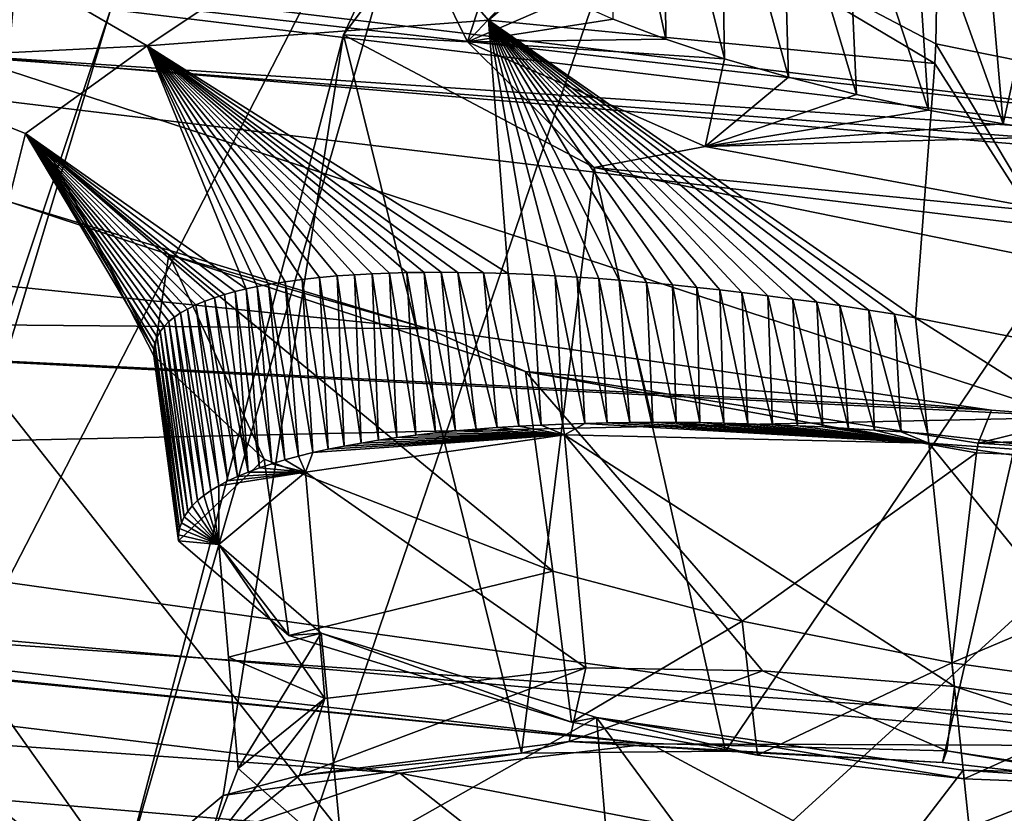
# Model space of a CAD drawing. Header units: metres. Extents: x -147 to 294, y -23 to 81.
# Tile 104 of 256: x 194.36 to 197.16, y 10.31 to 12.57. Entities that reach past the tile are written whole.
import ezdxf

# ---------------------------------------------------------------- set-up
doc = ezdxf.new("R2010")
doc.units = ezdxf.units.M
doc.layers.add('solid_AVA_153', color=7, linetype='CONTINUOUS')

msp = doc.modelspace()

# ---------------------------------------------------------------- linework, layer by layer
at = {"layer": 'solid_AVA_153'}
for points in [[(189.092773, 18.096491, 261.125153), (190.257843, 7.620778, 257.928436), (197.804337, 7.046436, 263.687531)], [(197.178711, 17.53776, 267.08786), (189.092773, 18.096491, 261.125153), (197.804337, 7.046436, 263.687531)], [(193.613342, 9.589371, 256.352936), (193.771042, 17.588665, 259.071411), (197.598633, 17.325182, 261.909821)], [(197.598633, 17.325182, 261.909821), (200.473083, 4.58493, 259.966278), (193.422699, 5.095963, 254.693085)], [(193.613342, 9.589371, 256.352936), (197.598633, 17.325182, 261.909821), (193.422699, 5.095963, 254.693085)], [(194.6194, 12.596176, 256.301025), (193.143112, 14.43734, 257.481934), (193.613342, 9.589371, 256.352936)], [(190.722198, 11.559319, 207.411484), (191.700104, 14.275853, 196.446823), (194.652496, 10.120355, 211.593063)], [(195.446945, 12.876084, 200.148758), (194.652496, 10.120355, 211.593063), (191.700104, 14.275853, 196.446823)], [(196.046692, 13.201427, 202.653183), (196.197418, 12.50944, 202.590515), (196.047913, 12.566805, 202.442368)], [(196.046692, 13.201427, 202.653183), (196.191223, 13.153278, 202.786011), (196.197418, 12.50944, 202.590515)], [(196.191223, 13.153278, 202.786011), (196.364105, 12.454117, 202.723343), (196.197418, 12.50944, 202.590515)], [(196.191223, 13.153278, 202.786011), (196.352768, 13.106738, 202.90686), (196.364105, 12.454117, 202.723343)], [(198.564636, 12.172208, 258.458984), (190.749725, 13.114118, 251.034393), (194.194397, 12.464725, 255.292374)], [(191.352158, 12.988256, 251.207489), (190.749725, 13.114118, 251.034393), (198.564636, 12.172208, 258.458984)], [(196.352768, 13.106738, 202.90686), (196.545624, 12.401622, 202.838837), (196.364105, 12.454117, 202.723343)], [(196.352768, 13.106738, 202.90686), (196.527252, 13.062919, 203.013), (196.545624, 12.401622, 202.838837)], [(196.527252, 13.062919, 203.013), (196.739548, 12.35288, 202.935196), (196.545624, 12.401622, 202.838837)], [(196.527252, 13.062919, 203.013), (196.709122, 13.023459, 203.100159), (196.739548, 12.35288, 202.935196)], [(196.709122, 13.023459, 203.100159), (196.943558, 12.308525, 203.011124), (196.739548, 12.35288, 202.935196)], [(196.709122, 13.023459, 203.100159), (196.898224, 12.98837, 203.168381), (196.943558, 12.308525, 203.011124)], [(191.352158, 12.988256, 251.207489), (198.351212, 12.144677, 257.856995), (191.652023, 12.655334, 251.228699)], [(191.352158, 12.988256, 251.207489), (198.564636, 12.172208, 258.458984), (198.351212, 12.144677, 257.856995)], [(196.898224, 12.98837, 203.168381), (197.15564, 12.26886, 203.065964), (196.943558, 12.308525, 203.011124)], [(196.898224, 12.98837, 203.168381), (197.095963, 12.957222, 203.218857), (197.15564, 12.26886, 203.065964)], [(197.095963, 12.957222, 203.218857), (197.302277, 12.930016, 203.251678), (197.15564, 12.26886, 203.065964)], [(195.693405, 12.563622, 209.886536), (196.130295, 12.934772, 209.095123), (195.377487, 12.927988, 209.437134)], [(195.693405, 12.563622, 209.886536), (196.96138, 12.440892, 209.566055), (196.130295, 12.934772, 209.095123)], [(196.964371, 12.49665, 209.529053), (196.971344, 12.88928, 208.948807), (196.130295, 12.934772, 209.095123)], [(196.96138, 12.440892, 209.566055), (196.964371, 12.49665, 209.529053), (196.130295, 12.934772, 209.095123)], [(197.302277, 12.930016, 203.251678), (197.373581, 12.234267, 203.099045), (197.15564, 12.26886, 203.065964)], [(194.72345, 12.490466, 210.810135), (195.377487, 12.927988, 209.437134), (194.245056, 12.768501, 210.607849)], [(194.72345, 12.490466, 210.810135), (195.693405, 12.563622, 209.886536), (195.377487, 12.927988, 209.437134)], [(195.446945, 12.876084, 200.148758), (195.281311, 12.522249, 201.559845), (194.652496, 10.120355, 211.593063)], [(195.487946, 12.79875, 200.851852), (195.281311, 12.522249, 201.559845), (195.446945, 12.876084, 200.148758)], [(196.964371, 12.49665, 209.529053), (198.200546, 12.246095, 209.838226), (196.971344, 12.88928, 208.948807)], [(198.200546, 12.246095, 209.838226), (198.137924, 12.745326, 209.105743), (196.971344, 12.88928, 208.948807)], [(195.487946, 12.79875, 200.851852), (195.633224, 12.502102, 201.910889), (195.281311, 12.522249, 201.559845)], [(195.711716, 12.745772, 201.921799), (195.633224, 12.502102, 201.910889), (195.487946, 12.79875, 200.851852)], [(194.72345, 12.490466, 210.810135), (194.245056, 12.768501, 210.607849), (193.857025, 12.448193, 212.158905)], [(195.711716, 12.745772, 201.921799), (195.804291, 12.685533, 202.106476), (195.633224, 12.502102, 201.910889)], [(195.804291, 12.685533, 202.106476), (195.916702, 12.625687, 202.280563), (195.633224, 12.502102, 201.910889)], [(191.652023, 12.655334, 251.228699), (198.275375, 11.85704, 257.52124), (192.225754, 6.332683, 249.402283)], [(198.351212, 12.144677, 257.856995), (198.275375, 11.85704, 257.52124), (191.652023, 12.655334, 251.228699)], [(194.344727, 12.626179, 256.053131), (194.6194, 12.596176, 256.301025), (194.22757, 11.298422, 256.298859)], [(195.916702, 12.625687, 202.280563), (196.047913, 12.566805, 202.442368), (195.633224, 12.502102, 201.910889)], [(194.22757, 11.298422, 256.298859), (194.6194, 12.596176, 256.301025), (193.613342, 9.589371, 256.352936)], [(196.047913, 12.566805, 202.442368), (196.197418, 12.50944, 202.590515), (195.633224, 12.502102, 201.910889)], [(195.74942, 11.843809, 210.082474), (195.693405, 12.563622, 209.886536), (194.72345, 12.490466, 210.810135)], [(195.693405, 12.563622, 209.886536), (196.906937, 11.718273, 209.694443), (196.96138, 12.440892, 209.566055)], [(196.847336, 11.72823, 209.698929), (196.906937, 11.718273, 209.694443), (195.693405, 12.563622, 209.886536)], [(196.774124, 11.739962, 209.706543), (196.847336, 11.72823, 209.698929), (195.693405, 12.563622, 209.886536)], [(196.691727, 11.752511, 209.717911), (196.774124, 11.739962, 209.706543), (195.693405, 12.563622, 209.886536)], [(196.626099, 11.762016, 209.729095), (196.691727, 11.752511, 209.717911), (195.693405, 12.563622, 209.886536)], [(196.557938, 11.771428, 209.742737), (196.626099, 11.762016, 209.729095), (195.693405, 12.563622, 209.886536)], [(196.487274, 11.780699, 209.759079), (196.557938, 11.771428, 209.742737), (195.693405, 12.563622, 209.886536)], [(196.413177, 11.789872, 209.778687), (196.487274, 11.780699, 209.759079), (195.693405, 12.563622, 209.886536)], [(196.350754, 11.797153, 209.797211), (196.413177, 11.789872, 209.778687), (195.693405, 12.563622, 209.886536)], [(196.28508, 11.804361, 209.818726), (196.350754, 11.797153, 209.797211), (195.693405, 12.563622, 209.886536)], [(196.215759, 11.81146, 209.843781), (196.28508, 11.804361, 209.818726), (195.693405, 12.563622, 209.886536)], [(196.142395, 11.818398, 209.873001), (196.215759, 11.81146, 209.843781), (195.693405, 12.563622, 209.886536)], [(196.064682, 11.825056, 209.90712), (196.142395, 11.818398, 209.873001), (195.693405, 12.563622, 209.886536)], [(196.006363, 11.829547, 209.934937), (196.064682, 11.825056, 209.90712), (195.693405, 12.563622, 209.886536)], [(195.945663, 11.833753, 209.966003), (196.006363, 11.829547, 209.934937), (195.693405, 12.563622, 209.886536)], [(195.882645, 11.837599, 210.000641), (195.945663, 11.833753, 209.966003), (195.693405, 12.563622, 209.886536)], [(195.817276, 11.840989, 210.039276), (195.882645, 11.837599, 210.000641), (195.693405, 12.563622, 209.886536)], [(195.74942, 11.843809, 210.082474), (195.817276, 11.840989, 210.039276), (195.693405, 12.563622, 209.886536)], [(195.281311, 12.522249, 201.559845), (194.939575, 10.360076, 210.438675), (194.652496, 10.120355, 211.593063)], [(195.281311, 12.522249, 201.559845), (195.787094, 10.480667, 209.566193), (194.939575, 10.360076, 210.438675)], [(195.281311, 12.522249, 201.559845), (195.993607, 12.144816, 202.749161), (195.787094, 10.480667, 209.566193)], [(195.633224, 12.502102, 201.910889), (195.993607, 12.144816, 202.749161), (195.281311, 12.522249, 201.559845)], [(196.197418, 12.50944, 202.590515), (196.364105, 12.454117, 202.723343), (195.633224, 12.502102, 201.910889)], [(194.72345, 12.490466, 210.810135), (193.857025, 12.448193, 212.158905), (194.376953, 12.24187, 212.097748)], [(195.004059, 11.799971, 210.88591), (194.72345, 12.490466, 210.810135), (194.376953, 12.24187, 212.097748)], [(195.678894, 11.845919, 210.130936), (195.74942, 11.843809, 210.082474), (194.72345, 12.490466, 210.810135)], [(195.605957, 11.847163, 210.185181), (195.678894, 11.845919, 210.130936), (194.72345, 12.490466, 210.810135)], [(195.558487, 11.847434, 210.222931), (195.605957, 11.847163, 210.185181), (194.72345, 12.490466, 210.810135)], [(195.510239, 11.847208, 210.263428), (195.558487, 11.847434, 210.222931), (194.72345, 12.490466, 210.810135)], [(195.461426, 11.846453, 210.306732), (195.510239, 11.847208, 210.263428), (194.72345, 12.490466, 210.810135)], [(195.412125, 11.845098, 210.353073), (195.461426, 11.846453, 210.306732), (194.72345, 12.490466, 210.810135)], [(195.362427, 11.843087, 210.402664), (195.412125, 11.845098, 210.353073), (194.72345, 12.490466, 210.810135)], [(195.312622, 11.840369, 210.455566), (195.362427, 11.843087, 210.402664), (194.72345, 12.490466, 210.810135)], [(195.262695, 11.836802, 210.512146), (195.312622, 11.840369, 210.455566), (194.72345, 12.490466, 210.810135)], [(195.213013, 11.832351, 210.572418), (195.262695, 11.836802, 210.512146), (194.72345, 12.490466, 210.810135)], [(195.163757, 11.82692, 210.636627), (195.213013, 11.832351, 210.572418), (194.72345, 12.490466, 210.810135)], [(195.11525, 11.820415, 210.704926), (195.163757, 11.82692, 210.636627), (194.72345, 12.490466, 210.810135)], [(195.067871, 11.812795, 210.777344), (195.11525, 11.820415, 210.704926), (194.72345, 12.490466, 210.810135)], [(195.035782, 11.806756, 210.83017), (195.067871, 11.812795, 210.777344), (194.72345, 12.490466, 210.810135)], [(195.004059, 11.799971, 210.88591), (195.035782, 11.806756, 210.83017), (194.72345, 12.490466, 210.810135)], [(195.633224, 12.502102, 201.910889), (196.309418, 12.204608, 202.747833), (195.993607, 12.144816, 202.749161)], [(196.364105, 12.454117, 202.723343), (196.309418, 12.204608, 202.747833), (195.633224, 12.502102, 201.910889)], [(196.96138, 12.440892, 209.566055), (197.499451, 11.601397, 209.734512), (196.964371, 12.49665, 209.529053)], [(197.499451, 11.601397, 209.734512), (198.200546, 12.246095, 209.838226), (196.964371, 12.49665, 209.529053)], [(194.194397, 12.464725, 255.292374), (193.681625, 10.834175, 255.404922), (200.681549, 10.346889, 260.555847)], [(198.579636, 12.095016, 258.790375), (194.194397, 12.464725, 255.292374), (200.681549, 10.346889, 260.555847)], [(198.564636, 12.172208, 258.458984), (194.194397, 12.464725, 255.292374), (198.579636, 12.095016, 258.790375)], [(196.364105, 12.454117, 202.723343), (196.545624, 12.401622, 202.838837), (196.309418, 12.204608, 202.747833)], [(194.376953, 12.24187, 212.097748), (193.857025, 12.448193, 212.158905), (194.329056, 12.048408, 213.682968)], [(196.96138, 12.440892, 209.566055), (196.906937, 11.718273, 209.694443), (197.499451, 11.601397, 209.734512)], [(196.545624, 12.401622, 202.838837), (196.739548, 12.35288, 202.935196), (196.309418, 12.204608, 202.747833)], [(196.739548, 12.35288, 202.935196), (196.943558, 12.308525, 203.011124), (196.309418, 12.204608, 202.747833)], [(196.943558, 12.308525, 203.011124), (197.15564, 12.26886, 203.065964), (196.309418, 12.204608, 202.747833)], [(197.15564, 12.26886, 203.065964), (197.373581, 12.234267, 203.099045), (196.309418, 12.204608, 202.747833)], [(194.784973, 11.898158, 213.34375), (194.376953, 12.24187, 212.097748), (194.329056, 12.048408, 213.682968)], [(194.449783, 12.179317, 212.081329), (194.376953, 12.24187, 212.097748), (194.784973, 11.898158, 213.34375)], [(194.741898, 11.628453, 211.857254), (194.376953, 12.24187, 212.097748), (194.449783, 12.179317, 212.081329)], [(194.973022, 11.792448, 210.944473), (195.004059, 11.799971, 210.88591), (194.376953, 12.24187, 212.097748)], [(194.942963, 11.78416, 211.00563), (194.973022, 11.792448, 210.944473), (194.376953, 12.24187, 212.097748)], [(194.914246, 11.775082, 211.069107), (194.942963, 11.78416, 211.00563), (194.376953, 12.24187, 212.097748)], [(194.887024, 11.765227, 211.134918), (194.914246, 11.775082, 211.069107), (194.376953, 12.24187, 212.097748)], [(194.86145, 11.754546, 211.203186), (194.887024, 11.765227, 211.134918), (194.376953, 12.24187, 212.097748)], [(194.837723, 11.742935, 211.274002), (194.86145, 11.754546, 211.203186), (194.376953, 12.24187, 212.097748)], [(194.818329, 11.731766, 211.339127), (194.837723, 11.742935, 211.274002), (194.376953, 12.24187, 212.097748)], [(194.800797, 11.719893, 211.405945), (194.818329, 11.731766, 211.339127), (194.376953, 12.24187, 212.097748)], [(194.785172, 11.707241, 211.474716), (194.800797, 11.719893, 211.405945), (194.376953, 12.24187, 212.097748)], [(194.771576, 11.693652, 211.545868), (194.785172, 11.707241, 211.474716), (194.376953, 12.24187, 212.097748)], [(194.760147, 11.678965, 211.619843), (194.771576, 11.693652, 211.545868), (194.376953, 12.24187, 212.097748)], [(194.75119, 11.663181, 211.696548), (194.760147, 11.678965, 211.619843), (194.376953, 12.24187, 212.097748)], [(194.74501, 11.646347, 211.775711), (194.75119, 11.663181, 211.696548), (194.376953, 12.24187, 212.097748)], [(194.741898, 11.628453, 211.857254), (194.74501, 11.646347, 211.775711), (194.376953, 12.24187, 212.097748)], [(196.309418, 12.204608, 202.747833), (197.373581, 12.234267, 203.099045), (197.344086, 12.012398, 203.131668)], [(196.309418, 12.204608, 202.747833), (197.344086, 12.012398, 203.131668), (195.993607, 12.144816, 202.749161)], [(190.616943, 12.185657, 215.00856), (195.521683, 11.686618, 214.741547), (194.329056, 12.048408, 213.682968)], [(190.616943, 12.185657, 215.00856), (191.787811, 11.720713, 216.47966), (195.521683, 11.686618, 214.741547)], [(194.449783, 12.179317, 212.081329), (194.784973, 11.898158, 213.34375), (194.742157, 11.609491, 211.941086)], [(194.741898, 11.628453, 211.857254), (194.449783, 12.179317, 212.081329), (194.742157, 11.609491, 211.941086)], [(195.993607, 12.144816, 202.749161), (196.366898, 10.486789, 209.303177), (195.787094, 10.480667, 209.566193)], [(195.993607, 12.144816, 202.749161), (197.308777, 11.877181, 203.314774), (196.366898, 10.486789, 209.303177)], [(197.344086, 12.012398, 203.131668), (197.308777, 11.877181, 203.314774), (195.993607, 12.144816, 202.749161)], [(194.784973, 11.898158, 213.34375), (194.329056, 12.048408, 213.682968), (195.521683, 11.686618, 214.741547)], [(179.736176, 12.031326, 212.411621), (196.426147, 9.458629, 213.713852), (197.096222, 9.381344, 213.775894)], [(188.524551, 10.133695, 214.782349), (179.736176, 12.031326, 212.411621), (197.096222, 9.381344, 213.775894)], [(179.736176, 12.031326, 212.411621), (195.858414, 9.561107, 213.504059), (196.426147, 9.458629, 213.713852)], [(179.736176, 12.031326, 212.411621), (194.977737, 9.835583, 212.684601), (195.858414, 9.561107, 213.504059)], [(179.736176, 12.031326, 212.411621), (187.221359, 10.945242, 211.970978), (194.977737, 9.835583, 212.684601)], [(194.784973, 11.898158, 213.34375), (195.055801, 11.31604, 212.959183), (194.742157, 11.609491, 211.941086)], [(195.798035, 11.565491, 214.158051), (194.784973, 11.898158, 213.34375), (195.521683, 11.686618, 214.741547)], [(194.784973, 11.898158, 213.34375), (195.876068, 10.997505, 213.68071), (195.055801, 11.31604, 212.959183)], [(195.798035, 11.565491, 214.158051), (195.876068, 10.997505, 213.68071), (194.784973, 11.898158, 213.34375)], [(197.308777, 11.877181, 203.314774), (196.983505, 10.453773, 209.197464), (196.366898, 10.486789, 209.303177)], [(197.308777, 11.877181, 203.314774), (197.654617, 10.377578, 209.259949), (196.983505, 10.453773, 209.197464)], [(198.275375, 11.85704, 257.52124), (200.052322, 5.436277, 256.619995), (192.225754, 6.332683, 249.402283)], [(195.330872, 11.361807, 210.398544), (195.312622, 11.840369, 210.455566), (195.262695, 11.836802, 210.512146)], [(195.380997, 11.369862, 210.342819), (195.362427, 11.843087, 210.402664), (195.312622, 11.840369, 210.455566)], [(195.330872, 11.361807, 210.398544), (195.380997, 11.369862, 210.342819), (195.312622, 11.840369, 210.455566)], [(195.43309, 11.377383, 210.28862), (195.412125, 11.845098, 210.353073), (195.362427, 11.843087, 210.402664)], [(195.380997, 11.369862, 210.342819), (195.43309, 11.377383, 210.28862), (195.362427, 11.843087, 210.402664)], [(195.487, 11.384342, 210.236115), (195.461426, 11.846453, 210.306732), (195.412125, 11.845098, 210.353073)], [(195.43309, 11.377383, 210.28862), (195.487, 11.384342, 210.236115), (195.412125, 11.845098, 210.353073)], [(195.542526, 11.390708, 210.185516), (195.510239, 11.847208, 210.263428), (195.461426, 11.846453, 210.306732)], [(195.487, 11.384342, 210.236115), (195.542526, 11.390708, 210.185516), (195.461426, 11.846453, 210.306732)], [(195.599518, 11.39645, 210.137039), (195.558487, 11.847434, 210.222931), (195.510239, 11.847208, 210.263428)], [(195.542526, 11.390708, 210.185516), (195.599518, 11.39645, 210.137039), (195.510239, 11.847208, 210.263428)], [(195.657806, 11.401539, 210.090866), (195.605957, 11.847163, 210.185181), (195.558487, 11.847434, 210.222931)], [(195.599518, 11.39645, 210.137039), (195.657806, 11.401539, 210.090866), (195.558487, 11.847434, 210.222931)], [(195.717712, 11.406021, 210.046677), (195.678894, 11.845919, 210.130936), (195.605957, 11.847163, 210.185181)], [(195.657806, 11.401539, 210.090866), (195.717712, 11.406021, 210.046677), (195.605957, 11.847163, 210.185181)], [(195.779526, 11.409953, 210.004105), (195.74942, 11.843809, 210.082474), (195.678894, 11.845919, 210.130936)], [(195.717712, 11.406021, 210.046677), (195.779526, 11.409953, 210.004105), (195.678894, 11.845919, 210.130936)], [(195.843124, 11.413315, 209.963303), (195.817276, 11.840989, 210.039276), (195.74942, 11.843809, 210.082474)], [(195.779526, 11.409953, 210.004105), (195.843124, 11.413315, 209.963303), (195.74942, 11.843809, 210.082474)], [(195.904221, 11.415935, 209.926773), (195.882645, 11.837599, 210.000641), (195.817276, 11.840989, 210.039276)], [(195.843124, 11.413315, 209.963303), (195.904221, 11.415935, 209.926773), (195.817276, 11.840989, 210.039276)], [(195.966614, 11.418023, 209.892044), (195.945663, 11.833753, 209.966003), (195.882645, 11.837599, 210.000641)], [(195.904221, 11.415935, 209.926773), (195.966614, 11.418023, 209.892044), (195.882645, 11.837599, 210.000641)], [(195.114105, 11.31427, 210.69458), (195.067871, 11.812795, 210.777344), (195.035782, 11.806756, 210.83017)], [(195.153091, 11.324784, 210.632828), (195.11525, 11.820415, 210.704926), (195.067871, 11.812795, 210.777344)], [(195.114105, 11.31427, 210.69458), (195.153091, 11.324784, 210.632828), (195.067871, 11.812795, 210.777344)], [(195.194031, 11.334749, 210.572647), (195.163757, 11.82692, 210.636627), (195.11525, 11.820415, 210.704926)], [(195.153091, 11.324784, 210.632828), (195.194031, 11.334749, 210.572647), (195.11525, 11.820415, 210.704926)], [(195.237213, 11.344221, 210.513657), (195.213013, 11.832351, 210.572418), (195.163757, 11.82692, 210.636627)], [(195.194031, 11.334749, 210.572647), (195.237213, 11.344221, 210.513657), (195.163757, 11.82692, 210.636627)], [(195.282883, 11.353251, 210.455551), (195.262695, 11.836802, 210.512146), (195.213013, 11.832351, 210.572418)], [(195.237213, 11.344221, 210.513657), (195.282883, 11.353251, 210.455551), (195.213013, 11.832351, 210.572418)], [(195.282883, 11.353251, 210.455551), (195.330872, 11.361807, 210.398544), (195.262695, 11.836802, 210.512146)], [(196.030182, 11.419566, 209.859222), (196.006363, 11.829547, 209.934937), (195.945663, 11.833753, 209.966003)], [(195.966614, 11.418023, 209.892044), (196.030182, 11.419566, 209.859222), (195.945663, 11.833753, 209.966003)], [(196.094772, 11.420548, 209.828445), (196.064682, 11.825056, 209.90712), (196.006363, 11.829547, 209.934937)], [(196.030182, 11.419566, 209.859222), (196.094772, 11.420548, 209.828445), (196.006363, 11.829547, 209.934937)], [(196.160278, 11.420954, 209.799805), (196.142395, 11.818398, 209.873001), (196.064682, 11.825056, 209.90712)], [(196.094772, 11.420548, 209.828445), (196.160278, 11.420954, 209.799805), (196.064682, 11.825056, 209.90712)], [(196.226578, 11.420769, 209.773438), (196.215759, 11.81146, 209.843781), (196.142395, 11.818398, 209.873001)], [(196.160278, 11.420954, 209.799805), (196.226578, 11.420769, 209.773438), (196.142395, 11.818398, 209.873001)], [(196.293594, 11.419987, 209.74939), (196.28508, 11.804361, 209.818726), (196.215759, 11.81146, 209.843781)], [(196.226578, 11.420769, 209.773438), (196.293594, 11.419987, 209.74939), (196.215759, 11.81146, 209.843781)], [(195.009933, 11.279651, 210.887802), (194.942963, 11.78416, 211.00563), (194.914246, 11.775082, 211.069107)], [(195.009933, 11.279651, 210.887802), (194.973022, 11.792448, 210.944473), (194.942963, 11.78416, 211.00563)], [(195.042435, 11.291681, 210.822205), (195.004059, 11.799971, 210.88591), (194.973022, 11.792448, 210.944473)], [(195.009933, 11.279651, 210.887802), (195.042435, 11.291681, 210.822205), (194.973022, 11.792448, 210.944473)], [(195.077194, 11.303228, 210.757751), (195.035782, 11.806756, 210.83017), (195.004059, 11.799971, 210.88591)], [(195.042435, 11.291681, 210.822205), (195.077194, 11.303228, 210.757751), (195.004059, 11.799971, 210.88591)], [(195.077194, 11.303228, 210.757751), (195.114105, 11.31427, 210.69458), (195.035782, 11.806756, 210.83017)], [(196.361588, 11.418641, 209.727417), (196.350754, 11.797153, 209.797211), (196.28508, 11.804361, 209.818726)], [(196.293594, 11.419987, 209.74939), (196.361588, 11.418641, 209.727417), (196.28508, 11.804361, 209.818726)], [(196.430603, 11.416737, 209.707489), (196.413177, 11.789872, 209.778687), (196.350754, 11.797153, 209.797211)], [(196.361588, 11.418641, 209.727417), (196.430603, 11.416737, 209.707489), (196.350754, 11.797153, 209.797211)], [(196.50061, 11.414274, 209.68959), (196.487274, 11.780699, 209.759079), (196.413177, 11.789872, 209.778687)], [(196.430603, 11.416737, 209.707489), (196.50061, 11.414274, 209.68959), (196.413177, 11.789872, 209.778687)], [(194.926819, 11.240872, 211.090134), (194.86145, 11.754546, 211.203186), (194.837723, 11.742935, 211.274002)], [(194.952026, 11.254224, 211.021912), (194.887024, 11.765227, 211.134918), (194.86145, 11.754546, 211.203186)], [(194.926819, 11.240872, 211.090134), (194.952026, 11.254224, 211.021912), (194.86145, 11.754546, 211.203186)], [(194.979767, 11.267158, 210.954422), (194.914246, 11.775082, 211.069107), (194.887024, 11.765227, 211.134918)], [(194.952026, 11.254224, 211.021912), (194.979767, 11.267158, 210.954422), (194.887024, 11.765227, 211.134918)], [(194.979767, 11.267158, 210.954422), (195.009933, 11.279651, 210.887802), (194.914246, 11.775082, 211.069107)], [(196.571625, 11.411255, 209.673752), (196.557938, 11.771428, 209.742737), (196.487274, 11.780699, 209.759079)], [(196.50061, 11.414274, 209.68959), (196.571625, 11.411255, 209.673752), (196.487274, 11.780699, 209.759079)], [(196.643631, 11.407681, 209.659943), (196.626099, 11.762016, 209.729095), (196.557938, 11.771428, 209.742737)], [(196.571625, 11.411255, 209.673752), (196.643631, 11.407681, 209.659943), (196.557938, 11.771428, 209.742737)], [(196.71666, 11.403554, 209.648163), (196.691727, 11.752511, 209.717911), (196.626099, 11.762016, 209.729095)], [(196.643631, 11.407681, 209.659943), (196.71666, 11.403554, 209.648163), (196.626099, 11.762016, 209.729095)], [(194.884186, 11.212967, 211.22847), (194.818329, 11.731766, 211.339127), (194.800797, 11.719893, 211.405945)], [(194.904221, 11.227125, 211.158966), (194.837723, 11.742935, 211.274002), (194.818329, 11.731766, 211.339127)], [(194.884186, 11.212967, 211.22847), (194.904221, 11.227125, 211.158966), (194.818329, 11.731766, 211.339127)], [(194.904221, 11.227125, 211.158966), (194.926819, 11.240872, 211.090134), (194.837723, 11.742935, 211.274002)], [(196.79068, 11.398875, 209.638428), (196.774124, 11.739962, 209.706543), (196.691727, 11.752511, 209.717911)], [(196.71666, 11.403554, 209.648163), (196.79068, 11.398875, 209.638428), (196.691727, 11.752511, 209.717911)], [(196.865707, 11.393645, 209.630722), (196.847336, 11.72823, 209.698929), (196.774124, 11.739962, 209.706543)], [(196.79068, 11.398875, 209.638428), (196.865707, 11.393645, 209.630722), (196.774124, 11.739962, 209.706543)], [(196.941727, 11.387867, 209.625031), (196.906937, 11.718273, 209.694443), (196.847336, 11.72823, 209.698929)], [(196.865707, 11.393645, 209.630722), (196.941727, 11.387867, 209.625031), (196.847336, 11.72823, 209.698929)], [(191.787811, 11.720713, 216.47966), (197.383133, 11.435903, 215.057648), (197.122971, 11.455413, 215.079102)], [(191.787811, 11.720713, 216.47966), (191.823837, 11.315257, 218.372101), (197.383133, 11.435903, 215.057648)], [(191.787811, 11.720713, 216.47966), (197.122971, 11.455413, 215.079102), (195.521683, 11.686618, 214.741547)], [(194.85144, 11.183331, 211.370087), (194.785172, 11.707241, 211.474716), (194.771576, 11.693652, 211.545868)], [(194.866592, 11.198368, 211.298859), (194.800797, 11.719893, 211.405945), (194.785172, 11.707241, 211.474716)], [(194.85144, 11.183331, 211.370087), (194.866592, 11.198368, 211.298859), (194.785172, 11.707241, 211.474716)], [(194.866592, 11.198368, 211.298859), (194.884186, 11.212967, 211.22847), (194.800797, 11.719893, 211.405945)], [(197.535477, 11.320462, 209.678238), (197.499451, 11.601397, 209.734512), (196.906937, 11.718273, 209.694443)], [(197.535477, 11.320462, 209.678238), (196.906937, 11.718273, 209.694443), (196.941727, 11.387867, 209.625031)], [(194.828461, 11.151938, 211.515121), (194.760147, 11.678965, 211.619843), (194.75119, 11.663181, 211.696548)], [(194.83873, 11.167854, 211.442184), (194.771576, 11.693652, 211.545868), (194.760147, 11.678965, 211.619843)], [(194.828461, 11.151938, 211.515121), (194.83873, 11.167854, 211.442184), (194.760147, 11.678965, 211.619843)], [(194.83873, 11.167854, 211.442184), (194.85144, 11.183331, 211.370087), (194.771576, 11.693652, 211.545868)], [(195.798035, 11.565491, 214.158051), (195.521683, 11.686618, 214.741547), (197.122971, 11.455413, 215.079102)], [(194.815262, 11.118795, 211.663559), (194.74501, 11.646347, 211.775711), (194.741898, 11.628453, 211.857254)], [(194.820633, 11.135586, 211.588913), (194.75119, 11.663181, 211.696548), (194.74501, 11.646347, 211.775711)], [(194.815262, 11.118795, 211.663559), (194.820633, 11.135586, 211.588913), (194.74501, 11.646347, 211.775711)], [(194.820633, 11.135586, 211.588913), (194.828461, 11.151938, 211.515121), (194.75119, 11.663181, 211.696548)], [(194.812332, 11.101568, 211.739029), (194.741898, 11.628453, 211.857254), (194.742157, 11.609491, 211.941086)], [(194.812332, 11.101568, 211.739029), (194.815262, 11.118795, 211.663559), (194.741898, 11.628453, 211.857254)], [(195.055801, 11.31604, 212.959183), (194.811844, 11.083985, 211.815369), (194.742157, 11.609491, 211.941086)], [(194.812332, 11.101568, 211.739029), (194.742157, 11.609491, 211.941086), (194.811844, 11.083985, 211.815369)], [(189.843445, 11.391235, 208.566513), (190.722198, 11.559319, 207.411484), (194.652496, 10.120355, 211.593063)], [(195.798035, 11.565491, 214.158051), (197.122971, 11.455413, 215.079102), (197.084641, 11.36196, 214.391281)], [(195.798035, 11.565491, 214.158051), (197.084641, 11.36196, 214.391281), (197.080109, 11.333923, 214.342133)], [(195.798035, 11.565491, 214.158051), (197.080109, 11.333923, 214.342133), (196.414261, 10.856268, 213.860718)], [(195.798035, 11.565491, 214.158051), (196.414261, 10.856268, 213.860718), (195.876068, 10.997505, 213.68071)], [(197.084641, 11.36196, 214.391281), (197.122971, 11.455413, 215.079102), (197.383133, 11.435903, 215.057648)], [(191.823837, 11.315257, 218.372101), (197.650864, 10.501324, 219.365005), (197.383133, 11.435903, 215.057648)], [(195.904221, 11.415935, 209.926773), (195.909546, 11.385854, 210.051468), (195.966614, 11.418023, 209.892044)], [(195.966614, 11.418023, 209.892044), (195.909546, 11.385854, 210.051468), (196.944504, 11.361507, 209.734665)], [(195.966614, 11.418023, 209.892044), (196.944504, 11.361507, 209.734665), (196.030182, 11.419566, 209.859222)], [(196.030182, 11.419566, 209.859222), (196.944504, 11.361507, 209.734665), (196.094772, 11.420548, 209.828445)], [(196.094772, 11.420548, 209.828445), (196.944504, 11.361507, 209.734665), (196.160278, 11.420954, 209.799805)], [(196.160278, 11.420954, 209.799805), (196.944504, 11.361507, 209.734665), (196.226578, 11.420769, 209.773438)], [(196.226578, 11.420769, 209.773438), (196.944504, 11.361507, 209.734665), (196.293594, 11.419987, 209.74939)], [(196.293594, 11.419987, 209.74939), (196.944504, 11.361507, 209.734665), (196.361588, 11.418641, 209.727417)], [(196.361588, 11.418641, 209.727417), (196.944504, 11.361507, 209.734665), (196.430603, 11.416737, 209.707489)], [(197.084641, 11.36196, 214.391281), (197.383133, 11.435903, 215.057648), (198.247131, 11.407798, 214.830902)], [(189.843445, 11.391235, 208.566513), (194.652496, 10.120355, 211.593063), (187.221359, 10.945242, 211.970978)], [(195.487, 11.384342, 210.236115), (195.909546, 11.385854, 210.051468), (195.542526, 11.390708, 210.185516)], [(195.542526, 11.390708, 210.185516), (195.909546, 11.385854, 210.051468), (195.599518, 11.39645, 210.137039)], [(195.599518, 11.39645, 210.137039), (195.909546, 11.385854, 210.051468), (195.657806, 11.401539, 210.090866)], [(195.657806, 11.401539, 210.090866), (195.909546, 11.385854, 210.051468), (195.717712, 11.406021, 210.046677)], [(195.717712, 11.406021, 210.046677), (195.909546, 11.385854, 210.051468), (195.779526, 11.409953, 210.004105)], [(195.779526, 11.409953, 210.004105), (195.909546, 11.385854, 210.051468), (195.843124, 11.413315, 209.963303)], [(195.843124, 11.413315, 209.963303), (195.909546, 11.385854, 210.051468), (195.904221, 11.415935, 209.926773)], [(196.430603, 11.416737, 209.707489), (196.944504, 11.361507, 209.734665), (196.50061, 11.414274, 209.68959)], [(196.50061, 11.414274, 209.68959), (196.944504, 11.361507, 209.734665), (196.571625, 11.411255, 209.673752)], [(196.571625, 11.411255, 209.673752), (196.944504, 11.361507, 209.734665), (196.643631, 11.407681, 209.659943)], [(196.643631, 11.407681, 209.659943), (196.944504, 11.361507, 209.734665), (196.71666, 11.403554, 209.648163)], [(196.71666, 11.403554, 209.648163), (196.944504, 11.361507, 209.734665), (196.79068, 11.398875, 209.638428)], [(196.79068, 11.398875, 209.638428), (196.944504, 11.361507, 209.734665), (196.865707, 11.393645, 209.630722)], [(196.865707, 11.393645, 209.630722), (196.944504, 11.361507, 209.734665), (196.941727, 11.387867, 209.625031)], [(198.301987, 11.285392, 213.942947), (197.084641, 11.36196, 214.391281), (198.247131, 11.407798, 214.830902)], [(195.909546, 11.385854, 210.051468), (195.173523, 11.279688, 210.815826), (195.969528, 10.723073, 209.885757)], [(195.194031, 11.334749, 210.572647), (195.173523, 11.279688, 210.815826), (195.909546, 11.385854, 210.051468)], [(195.194031, 11.334749, 210.572647), (195.909546, 11.385854, 210.051468), (195.237213, 11.344221, 210.513657)], [(195.237213, 11.344221, 210.513657), (195.909546, 11.385854, 210.051468), (195.282883, 11.353251, 210.455551)], [(195.282883, 11.353251, 210.455551), (195.909546, 11.385854, 210.051468), (195.330872, 11.361807, 210.398544)], [(195.330872, 11.361807, 210.398544), (195.909546, 11.385854, 210.051468), (195.380997, 11.369862, 210.342819)], [(195.380997, 11.369862, 210.342819), (195.909546, 11.385854, 210.051468), (195.43309, 11.377383, 210.28862)], [(195.43309, 11.377383, 210.28862), (195.909546, 11.385854, 210.051468), (195.487, 11.384342, 210.236115)], [(195.909546, 11.385854, 210.051468), (195.969528, 10.723073, 209.885757), (196.471588, 10.714462, 209.655502)], [(195.909546, 11.385854, 210.051468), (196.471588, 10.714462, 209.655502), (197.017258, 10.670591, 209.557556)], [(195.909546, 11.385854, 210.051468), (197.017258, 10.670591, 209.557556), (196.944504, 11.361507, 209.734665)], [(197.535477, 11.320462, 209.678238), (196.941727, 11.387867, 209.625031), (196.944504, 11.361507, 209.734665)], [(196.944504, 11.361507, 209.734665), (197.017258, 10.670591, 209.557556), (197.56691, 10.59476, 209.599945)], [(197.985428, 11.214212, 209.955353), (196.944504, 11.361507, 209.734665), (197.56691, 10.59476, 209.599945)], [(197.535477, 11.320462, 209.678238), (196.944504, 11.361507, 209.734665), (197.985428, 11.214212, 209.955353)], [(197.080109, 11.333923, 214.342133), (197.084641, 11.36196, 214.391281), (198.301987, 11.285392, 213.942947)], [(195.153091, 11.324784, 210.632828), (195.173523, 11.279688, 210.815826), (195.194031, 11.334749, 210.572647)], [(196.414261, 10.856268, 213.860718), (197.080109, 11.333923, 214.342133), (197.010208, 10.737439, 213.898178)], [(197.010208, 10.737439, 213.898178), (197.080109, 11.333923, 214.342133), (198.301987, 11.285392, 213.942947)], [(191.823837, 11.315257, 218.372101), (190.725479, 11.124642, 219.94754), (197.650864, 10.501324, 219.365005)], [(195.055801, 11.31604, 212.959183), (195.12532, 10.815446, 212.84137), (194.811844, 11.083985, 211.815369)], [(195.055801, 11.31604, 212.959183), (195.876068, 10.997505, 213.68071), (195.12532, 10.815446, 212.84137)], [(195.077194, 11.303228, 210.757751), (195.173523, 11.279688, 210.815826), (195.114105, 11.31427, 210.69458)], [(195.114105, 11.31427, 210.69458), (195.173523, 11.279688, 210.815826), (195.153091, 11.324784, 210.632828)], [(195.173523, 11.279688, 210.815826), (194.926346, 11.07326, 211.809982), (195.228104, 10.636464, 210.662811)], [(194.926819, 11.240872, 211.090134), (194.926346, 11.07326, 211.809982), (195.173523, 11.279688, 210.815826)], [(194.926819, 11.240872, 211.090134), (195.173523, 11.279688, 210.815826), (194.952026, 11.254224, 211.021912)], [(194.952026, 11.254224, 211.021912), (195.173523, 11.279688, 210.815826), (194.979767, 11.267158, 210.954422)], [(194.979767, 11.267158, 210.954422), (195.173523, 11.279688, 210.815826), (195.009933, 11.279651, 210.887802)], [(195.009933, 11.279651, 210.887802), (195.173523, 11.279688, 210.815826), (195.042435, 11.291681, 210.822205)], [(195.042435, 11.291681, 210.822205), (195.173523, 11.279688, 210.815826), (195.077194, 11.303228, 210.757751)], [(195.173523, 11.279688, 210.815826), (195.228104, 10.636464, 210.662811), (195.969528, 10.723073, 209.885757)], [(197.596481, 10.656197, 213.783081), (197.010208, 10.737439, 213.898178), (198.301987, 11.285392, 213.942947)], [(183.773956, 11.247137, 224.220276), (195.036621, 10.28555, 221.721817), (195.441635, 10.423739, 220.806717)], [(188.827713, 11.224874, 220.656097), (183.773956, 11.247137, 224.220276), (195.441635, 10.423739, 220.806717)], [(183.773956, 11.247137, 224.220276), (195.156921, 9.911495, 223.622894), (195.036621, 10.28555, 221.721817)], [(189.037369, 10.365465, 224.933151), (195.156921, 9.911495, 223.622894), (183.773956, 11.247137, 224.220276)], [(188.827713, 11.224874, 220.656097), (195.441635, 10.423739, 220.806717), (196.152542, 10.507033, 220.034393)], [(189.845734, 11.135769, 220.439774), (188.827713, 11.224874, 220.656097), (196.152542, 10.507033, 220.034393)], [(194.884186, 11.212967, 211.22847), (194.926346, 11.07326, 211.809982), (194.904221, 11.227125, 211.158966)], [(194.904221, 11.227125, 211.158966), (194.926346, 11.07326, 211.809982), (194.926819, 11.240872, 211.090134)], [(194.85144, 11.183331, 211.370087), (194.926346, 11.07326, 211.809982), (194.866592, 11.198368, 211.298859)], [(194.866592, 11.198368, 211.298859), (194.926346, 11.07326, 211.809982), (194.884186, 11.212967, 211.22847)], [(194.828461, 11.151938, 211.515121), (194.926346, 11.07326, 211.809982), (194.83873, 11.167854, 211.442184)], [(194.83873, 11.167854, 211.442184), (194.926346, 11.07326, 211.809982), (194.85144, 11.183331, 211.370087)], [(194.820633, 11.135586, 211.588913), (194.926346, 11.07326, 211.809982), (194.828461, 11.151938, 211.515121)], [(190.725479, 11.124642, 219.94754), (189.845734, 11.135769, 220.439774), (196.152542, 10.507033, 220.034393)], [(190.725479, 11.124642, 219.94754), (196.152542, 10.507033, 220.034393), (197.650864, 10.501324, 219.365005)], [(194.812332, 11.101568, 211.739029), (194.926346, 11.07326, 211.809982), (194.815262, 11.118795, 211.663559)], [(194.815262, 11.118795, 211.663559), (194.926346, 11.07326, 211.809982), (194.820633, 11.135586, 211.588913)], [(194.812332, 11.101568, 211.739029), (194.811844, 11.083985, 211.815369), (194.926346, 11.07326, 211.809982)], [(194.811844, 11.083985, 211.815369), (195.12532, 10.815446, 212.84137), (194.926346, 11.07326, 211.809982)], [(194.926346, 11.07326, 211.809982), (194.954193, 10.753993, 211.736053), (195.228104, 10.636464, 210.662811)], [(195.217651, 10.821423, 212.773529), (194.954193, 10.753993, 211.736053), (194.926346, 11.07326, 211.809982)], [(195.12532, 10.815446, 212.84137), (195.217651, 10.821423, 212.773529), (194.926346, 11.07326, 211.809982)], [(195.876068, 10.997505, 213.68071), (195.929504, 10.569052, 213.569733), (195.12532, 10.815446, 212.84137)], [(195.876068, 10.997505, 213.68071), (196.414261, 10.856268, 213.860718), (195.929504, 10.569052, 213.569733)], [(187.221359, 10.945242, 211.970978), (194.652496, 10.120355, 211.593063), (194.977737, 9.835583, 212.684601)], [(193.681625, 10.834175, 255.404922), (194.246948, 5.120649, 254.084824), (201.245712, 4.63292, 259.237183)], [(200.681549, 10.346889, 260.555847), (193.681625, 10.834175, 255.404922), (201.245712, 4.63292, 259.237183)], [(196.414261, 10.856268, 213.860718), (196.457657, 10.474779, 213.759109), (195.929504, 10.569052, 213.569733)], [(196.414261, 10.856268, 213.860718), (197.010208, 10.737439, 213.898178), (196.457657, 10.474779, 213.759109)], [(195.217651, 10.821423, 212.773529), (194.981857, 10.436681, 211.662491), (194.954193, 10.753993, 211.736053)], [(195.217651, 10.821423, 212.773529), (195.279373, 10.17487, 212.63266), (194.981857, 10.436681, 211.662491)], [(195.12532, 10.815446, 212.84137), (195.929504, 10.569052, 213.569733), (195.217651, 10.821423, 212.773529)], [(195.217651, 10.821423, 212.773529), (196, 10.582316, 213.479858), (195.279373, 10.17487, 212.63266)], [(195.929504, 10.569052, 213.569733), (196, 10.582316, 213.479858), (195.217651, 10.821423, 212.773529)], [(194.954193, 10.753993, 211.736053), (194.981857, 10.436681, 211.662491), (195.228104, 10.636464, 210.662811)], [(195.969528, 10.723073, 209.885757), (195.155609, 10.416842, 210.550537), (195.922226, 10.513615, 209.744675)], [(195.969528, 10.723073, 209.885757), (195.228104, 10.636464, 210.662811), (195.155609, 10.416842, 210.550537)], [(196.471588, 10.714462, 209.655502), (195.969528, 10.723073, 209.885757), (195.922226, 10.513615, 209.744675)], [(196.457657, 10.474779, 213.759109), (197.010208, 10.737439, 213.898178), (197.044968, 10.407378, 213.810486)], [(197.044968, 10.407378, 213.810486), (197.010208, 10.737439, 213.898178), (197.596481, 10.656197, 213.783081)], [(196.471588, 10.714462, 209.655502), (195.922226, 10.513615, 209.744675), (196.996109, 10.487267, 209.420776)], [(196.996109, 10.487267, 209.420776), (197.017258, 10.670591, 209.557556), (196.471588, 10.714462, 209.655502)], [(198.092529, 10.320997, 209.628021), (197.017258, 10.670591, 209.557556), (196.996109, 10.487267, 209.420776)], [(197.56691, 10.59476, 209.599945), (197.017258, 10.670591, 209.557556), (198.092529, 10.320997, 209.628021)], [(195.228104, 10.636464, 210.662811), (194.893143, 10.203965, 211.606461), (195.155609, 10.416842, 210.550537)], [(195.228104, 10.636464, 210.662811), (194.981857, 10.436681, 211.662491), (194.893143, 10.203965, 211.606461)], [(197.044968, 10.407378, 213.810486), (197.596481, 10.656197, 213.783081), (197.885178, 10.375467, 213.609802)], [(196, 10.582316, 213.479858), (196.056259, 9.917309, 213.328186), (195.279373, 10.17487, 212.63266)], [(195.929504, 10.569052, 213.569733), (196.457657, 10.474779, 213.759109), (196, 10.582316, 213.479858)], [(196, 10.582316, 213.479858), (196.566376, 9.813396, 213.505432), (196.056259, 9.917309, 213.328186)], [(196, 10.582316, 213.479858), (197.042343, 10.432308, 213.700516), (196.566376, 9.813396, 213.505432)], [(197.044968, 10.407378, 213.810486), (197.042343, 10.432308, 213.700516), (196, 10.582316, 213.479858)], [(196.457657, 10.474779, 213.759109), (197.044968, 10.407378, 213.810486), (196, 10.582316, 213.479858)], [(195.922226, 10.513615, 209.744675), (195.155609, 10.416842, 210.550537), (195.787094, 10.480667, 209.566193)], [(196.792511, 10.162918, 220.281738), (196.152542, 10.507033, 220.034393), (195.441635, 10.423739, 220.806717)], [(195.922226, 10.513615, 209.744675), (195.787094, 10.480667, 209.566193), (196.366898, 10.486789, 209.303177)], [(195.922226, 10.513615, 209.744675), (196.366898, 10.486789, 209.303177), (196.983505, 10.453773, 209.197464)], [(196.996109, 10.487267, 209.420776), (195.922226, 10.513615, 209.744675), (196.983505, 10.453773, 209.197464)], [(196.792511, 10.162918, 220.281738), (197.650864, 10.501324, 219.365005), (196.152542, 10.507033, 220.034393)], [(196.792511, 10.162918, 220.281738), (198.056305, 10.043324, 219.95755), (197.650864, 10.501324, 219.365005)], [(195.155609, 10.416842, 210.550537), (194.939575, 10.360076, 210.438675), (195.787094, 10.480667, 209.566193)], [(196.996109, 10.487267, 209.420776), (196.983505, 10.453773, 209.197464), (197.654617, 10.377578, 209.259949)], [(198.092529, 10.320997, 209.628021), (196.996109, 10.487267, 209.420776), (197.654617, 10.377578, 209.259949)], [(195.279373, 10.17487, 212.63266), (194.893143, 10.203965, 211.606461), (194.981857, 10.436681, 211.662491)], [(195.155609, 10.416842, 210.550537), (194.893143, 10.203965, 211.606461), (194.939575, 10.360076, 210.438675)], [(195.816711, 10.128081, 221.200455), (195.441635, 10.423739, 220.806717), (195.036621, 10.28555, 221.721817)], [(195.816711, 10.128081, 221.200455), (196.792511, 10.162918, 220.281738), (195.441635, 10.423739, 220.806717)], [(197.042343, 10.432308, 213.700516), (197.115631, 9.73637, 213.547958), (196.566376, 9.813396, 213.505432)], [(198.077484, 10.409302, 213.383835), (197.115631, 9.73637, 213.547958), (197.042343, 10.432308, 213.700516)], [(197.885178, 10.375467, 213.609802), (198.077484, 10.409302, 213.383835), (197.042343, 10.432308, 213.700516)], [(197.044968, 10.407378, 213.810486), (197.885178, 10.375467, 213.609802), (197.042343, 10.432308, 213.700516)], [(198.077484, 10.409302, 213.383835), (197.661148, 9.692695, 213.450653), (197.115631, 9.73637, 213.547958)], [(189.037369, 10.365465, 224.933151), (190.039703, 10.278397, 224.722961), (195.156921, 9.911495, 223.622894)], [(194.893143, 10.203965, 211.606461), (194.652496, 10.120355, 211.593063), (194.939575, 10.360076, 210.438675)]]:
    msp.add_3dface(points, dxfattribs=at)

doc.saveas('drawing.dxf')
